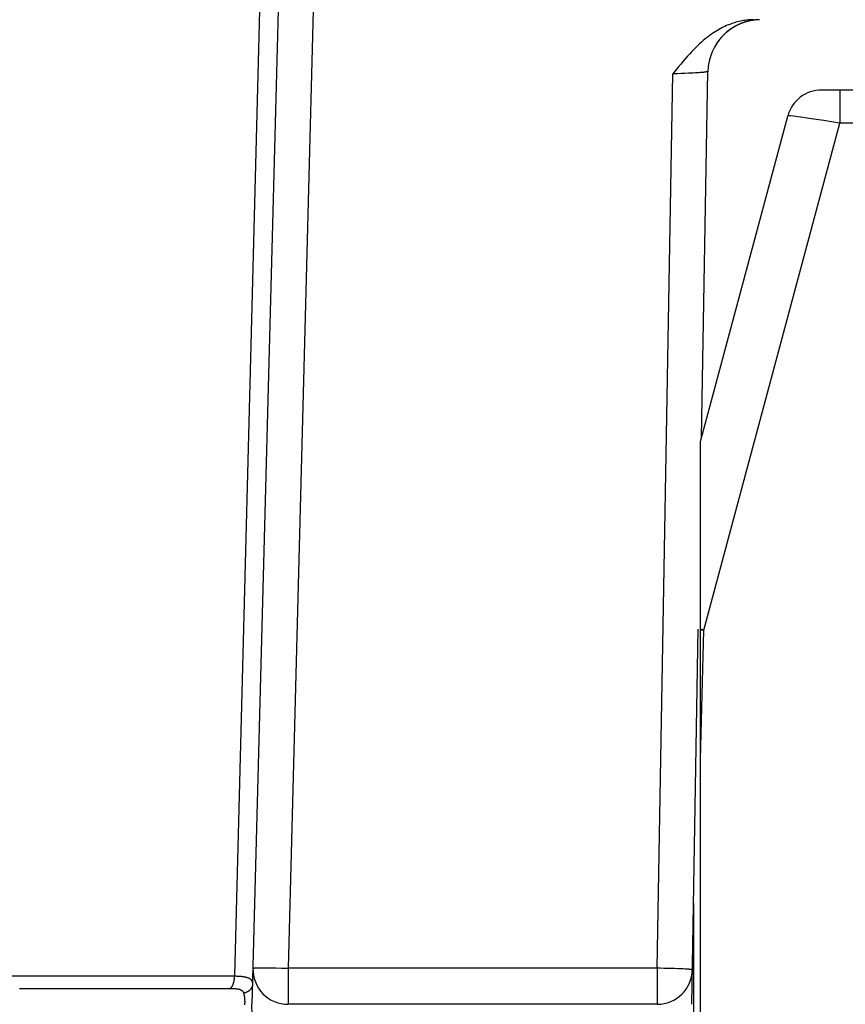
# Model space of a CAD drawing. Header units: millimetres. Extents: x 2060 to 2634, y 1467 to 1764.
# Tile 48 of 64: x 2546.67 to 2548.54, y 1571.52 to 1573.76. Entities that reach past the tile are written whole.
import ezdxf

# ---------------------------------------------------------------- set-up
doc = ezdxf.new("R2010")
doc.units = ezdxf.units.MM

msp = doc.modelspace()

# ---------------------------------------------------------------- linework, layer by layer
at = {"linetype": 'Continuous'}
for p, q in [((2547.2145, 1573.9192), (2547.1533, 1571.5815)), ((2547.2563, 1573.9192), (2547.1934, 1571.5171)), ((2547.3363, 1573.9192), (2547.2755, 1571.5992)), ((2548.3284, 1573.7569), (2548.325, 1573.7567)), ((2548.3317, 1573.757), (2548.3284, 1573.7569)), ((2548.335, 1573.7571), (2548.3317, 1573.757)), ((2548.3427, 1573.7568), (2548.3419, 1573.7568)), ((2548.3432, 1573.7569), (2548.3426, 1573.7568)), ((2548.3438, 1573.7569), (2548.3431, 1573.7568)), ((2548.3443, 1573.7569), (2548.3436, 1573.7569)), ((2548.3448, 1573.7569), (2548.3442, 1573.7569)), ((2548.3454, 1573.757), (2548.3447, 1573.7569)), ((2548.3466, 1573.757), (2548.3454, 1573.757)), ((2548.3474, 1573.757), (2548.3465, 1573.757)), ((2548.258, 1573.7363), (2548.2542, 1573.7342)), ((2548.2617, 1573.7383), (2548.258, 1573.7363)), ((2548.2653, 1573.7401), (2548.2617, 1573.7383)), ((2548.269, 1573.7419), (2548.2653, 1573.7401)), ((2548.2726, 1573.7435), (2548.269, 1573.7419)), ((2548.2762, 1573.745), (2548.2726, 1573.7435)), ((2548.2798, 1573.7465), (2548.2762, 1573.745)), ((2548.2834, 1573.7478), (2548.2798, 1573.7465)), ((2548.2804, 1573.7345), (2548.2798, 1573.7341)), ((2548.2809, 1573.7349), (2548.2802, 1573.7344)), ((2548.2814, 1573.7352), (2548.2806, 1573.7347)), ((2548.2819, 1573.7356), (2548.2814, 1573.7352)), ((2548.2824, 1573.7359), (2548.2818, 1573.7355)), ((2548.2829, 1573.7362), (2548.2822, 1573.7358)), ((2548.2834, 1573.7366), (2548.2826, 1573.7361)), ((2548.2838, 1573.7369), (2548.283, 1573.7363)), ((2548.2869, 1573.749), (2548.2834, 1573.7478)), ((2548.2843, 1573.7372), (2548.2838, 1573.7369)), ((2548.2848, 1573.7375), (2548.2842, 1573.7371)), ((2548.2853, 1573.7379), (2548.2846, 1573.7374)), ((2548.2858, 1573.7382), (2548.285, 1573.7376)), ((2548.2863, 1573.7385), (2548.2858, 1573.7382)), ((2548.2868, 1573.7388), (2548.2862, 1573.7384)), ((2548.2872, 1573.7391), (2548.2865, 1573.7387)), ((2548.2905, 1573.7502), (2548.2869, 1573.749)), ((2548.2877, 1573.7394), (2548.2869, 1573.7389)), ((2548.2882, 1573.7397), (2548.2873, 1573.7391)), ((2548.2887, 1573.74), (2548.2881, 1573.7396)), ((2548.2892, 1573.7403), (2548.2885, 1573.7399)), ((2548.2897, 1573.7405), (2548.2889, 1573.7401)), ((2548.2901, 1573.7408), (2548.2893, 1573.7403)), ((2548.2906, 1573.7411), (2548.2901, 1573.7408)), ((2548.294, 1573.7512), (2548.2905, 1573.7502)), ((2548.2911, 1573.7414), (2548.2905, 1573.741)), ((2548.2916, 1573.7417), (2548.2908, 1573.7412)), ((2548.2921, 1573.7419), (2548.2912, 1573.7415)), ((2548.2926, 1573.7422), (2548.292, 1573.7419)), ((2548.2931, 1573.7425), (2548.2924, 1573.7421)), ((2548.2935, 1573.7427), (2548.2928, 1573.7423)), ((2548.294, 1573.743), (2548.2932, 1573.7425)), ((2548.2945, 1573.7432), (2548.2939, 1573.7429)), ((2548.2975, 1573.7522), (2548.294, 1573.7512)), ((2548.295, 1573.7435), (2548.2943, 1573.7431)), ((2548.2955, 1573.7437), (2548.2947, 1573.7434)), ((2548.296, 1573.744), (2548.2951, 1573.7436)), ((2548.2964, 1573.7442), (2548.2959, 1573.7439)), ((2548.2969, 1573.7445), (2548.2962, 1573.7441)), ((2548.2974, 1573.7447), (2548.2966, 1573.7443)), ((2548.2979, 1573.745), (2548.297, 1573.7445)), ((2548.301, 1573.753), (2548.2975, 1573.7522)), ((2548.2984, 1573.7452), (2548.2978, 1573.7449)), ((2548.2988, 1573.7454), (2548.2981, 1573.7451)), ((2548.2993, 1573.7456), (2548.2985, 1573.7453)), ((2548.2998, 1573.7459), (2548.2989, 1573.7454)), ((2548.3003, 1573.7461), (2548.2997, 1573.7458)), ((2548.3008, 1573.7463), (2548.3, 1573.746)), ((2548.3012, 1573.7465), (2548.3004, 1573.7462)), ((2548.3045, 1573.7538), (2548.301, 1573.753)), ((2548.3017, 1573.7467), (2548.3012, 1573.7465)), ((2548.3023, 1573.747), (2548.3016, 1573.7467)), ((2548.3031, 1573.7473), (2548.3022, 1573.747)), ((2548.3036, 1573.7476), (2548.3027, 1573.7472)), ((2548.3042, 1573.7478), (2548.3034, 1573.7475)), ((2548.3049, 1573.7481), (2548.3041, 1573.7478)), ((2548.3079, 1573.7545), (2548.3045, 1573.7538)), ((2548.3055, 1573.7484), (2548.3046, 1573.748)), ((2548.3061, 1573.7486), (2548.3053, 1573.7483)), ((2548.307, 1573.7489), (2548.306, 1573.7486)), ((2548.3075, 1573.7491), (2548.3068, 1573.7489)), ((2548.3084, 1573.7495), (2548.3074, 1573.7491)), ((2548.3114, 1573.7551), (2548.3079, 1573.7545)), ((2548.309, 1573.7497), (2548.3083, 1573.7494)), ((2548.3098, 1573.75), (2548.3089, 1573.7496)), ((2548.3101, 1573.7501), (2548.3093, 1573.7498)), ((2548.3107, 1573.7503), (2548.3098, 1573.75)), ((2548.3112, 1573.7505), (2548.3105, 1573.7502)), ((2548.3121, 1573.7508), (2548.3112, 1573.7505)), ((2548.3148, 1573.7556), (2548.3114, 1573.7551)), ((2548.3127, 1573.751), (2548.312, 1573.7507)), ((2548.3135, 1573.7513), (2548.3126, 1573.751)), ((2548.3141, 1573.7515), (2548.3134, 1573.7512)), ((2548.3149, 1573.7517), (2548.314, 1573.7514)), ((2548.3154, 1573.7518), (2548.3145, 1573.7516)), ((2548.3182, 1573.7561), (2548.3148, 1573.7556)), ((2548.3159, 1573.752), (2548.3152, 1573.7518)), ((2548.3168, 1573.7523), (2548.3158, 1573.752)), ((2548.3174, 1573.7524), (2548.3167, 1573.7522)), ((2548.3181, 1573.7526), (2548.3172, 1573.7524)), ((2548.319, 1573.7529), (2548.3181, 1573.7526)), ((2548.3185, 1573.7527), (2548.3181, 1573.7526)), ((2548.3216, 1573.7564), (2548.3182, 1573.7561)), ((2548.3195, 1573.753), (2548.3188, 1573.7528)), ((2548.3204, 1573.7533), (2548.3195, 1573.753)), ((2548.3209, 1573.7534), (2548.3202, 1573.7532)), ((2548.3216, 1573.7536), (2548.3209, 1573.7534)), ((2548.3222, 1573.7537), (2548.3213, 1573.7535)), ((2548.325, 1573.7567), (2548.3216, 1573.7564)), ((2548.3227, 1573.7538), (2548.322, 1573.7537)), ((2548.3235, 1573.754), (2548.3226, 1573.7538)), ((2548.3241, 1573.7541), (2548.3234, 1573.754)), ((2548.3249, 1573.7543), (2548.324, 1573.7541)), ((2548.3254, 1573.7544), (2548.3248, 1573.7543)), ((2548.3262, 1573.7546), (2548.3253, 1573.7544)), ((2548.3268, 1573.7547), (2548.3261, 1573.7546)), ((2548.3275, 1573.7549), (2548.3266, 1573.7547)), ((2548.3283, 1573.755), (2548.3275, 1573.7549)), ((2548.3288, 1573.7551), (2548.3282, 1573.755)), ((2548.3296, 1573.7553), (2548.3288, 1573.7551)), ((2548.3302, 1573.7553), (2548.3295, 1573.7552)), ((2548.3309, 1573.7555), (2548.33, 1573.7553)), ((2548.3315, 1573.7556), (2548.3308, 1573.7555)), ((2548.3322, 1573.7557), (2548.3313, 1573.7555)), ((2548.3328, 1573.7558), (2548.3321, 1573.7557)), ((2548.3334, 1573.7559), (2548.3326, 1573.7557)), ((2548.3341, 1573.7559), (2548.3334, 1573.7559)), ((2548.3347, 1573.756), (2548.3338, 1573.7559)), ((2548.3354, 1573.7561), (2548.3346, 1573.756)), ((2548.3359, 1573.7562), (2548.3353, 1573.7561)), ((2548.3366, 1573.7563), (2548.3358, 1573.7562)), ((2548.3371, 1573.7563), (2548.3365, 1573.7563)), ((2548.3377, 1573.7564), (2548.337, 1573.7563)), ((2548.3383, 1573.7565), (2548.3377, 1573.7564)), ((2548.3389, 1573.7565), (2548.3381, 1573.7564)), ((2548.3395, 1573.7566), (2548.3388, 1573.7565)), ((2548.3397, 1573.7566), (2548.3392, 1573.7565)), ((2548.3403, 1573.7566), (2548.3395, 1573.7566)), ((2548.3408, 1573.7567), (2548.3402, 1573.7566)), ((2548.3415, 1573.7567), (2548.3408, 1573.7567)), ((2548.3421, 1573.7568), (2548.3414, 1573.7567)), ((2548.2234, 1573.7127), (2548.2194, 1573.7094)), ((2548.2274, 1573.7159), (2548.2234, 1573.7127)), ((2548.2313, 1573.719), (2548.2274, 1573.7159)), ((2548.2352, 1573.7219), (2548.2313, 1573.719)), ((2548.2391, 1573.7246), (2548.2352, 1573.7219)), ((2548.2429, 1573.7272), (2548.2391, 1573.7246)), ((2548.2467, 1573.7297), (2548.2429, 1573.7272)), ((2548.2505, 1573.732), (2548.2467, 1573.7297)), ((2548.2542, 1573.7342), (2548.2505, 1573.732)), ((2548.2571, 1573.7124), (2548.2564, 1573.7116)), ((2548.2576, 1573.7131), (2548.2569, 1573.7123)), ((2548.2582, 1573.7138), (2548.2575, 1573.713)), ((2548.2587, 1573.7145), (2548.258, 1573.7137)), ((2548.2593, 1573.7152), (2548.2586, 1573.7143)), ((2548.2599, 1573.7158), (2548.2592, 1573.715)), ((2548.2604, 1573.7164), (2548.2597, 1573.7156)), ((2548.261, 1573.7171), (2548.2603, 1573.7163)), ((2548.2615, 1573.7177), (2548.2608, 1573.7169)), ((2548.2621, 1573.7183), (2548.2614, 1573.7175)), ((2548.2626, 1573.7189), (2548.2619, 1573.7181)), ((2548.2632, 1573.7195), (2548.2625, 1573.7187)), ((2548.2637, 1573.72), (2548.2631, 1573.7193)), ((2548.2643, 1573.7206), (2548.2636, 1573.7199)), ((2548.2648, 1573.7212), (2548.2642, 1573.7205)), ((2548.2653, 1573.7217), (2548.2647, 1573.7211)), ((2548.2659, 1573.7222), (2548.2653, 1573.7216)), ((2548.2664, 1573.7227), (2548.2658, 1573.7222)), ((2548.2669, 1573.7232), (2548.2663, 1573.7227)), ((2548.2674, 1573.7237), (2548.2669, 1573.7232)), ((2548.2679, 1573.7242), (2548.2674, 1573.7237)), ((2548.2684, 1573.7247), (2548.2679, 1573.7242)), ((2548.2693, 1573.7255), (2548.2684, 1573.7247)), ((2548.2688, 1573.7251), (2548.2684, 1573.7246)), ((2548.2698, 1573.7259), (2548.269, 1573.7252)), ((2548.2702, 1573.7263), (2548.2695, 1573.7256)), ((2548.2707, 1573.7267), (2548.27, 1573.7261)), ((2548.2711, 1573.7271), (2548.2705, 1573.7266)), ((2548.2715, 1573.7275), (2548.271, 1573.727)), ((2548.272, 1573.7279), (2548.2715, 1573.7274)), ((2548.2728, 1573.7286), (2548.272, 1573.7279)), ((2548.2724, 1573.7282), (2548.272, 1573.7279)), ((2548.2732, 1573.7289), (2548.2725, 1573.7283)), ((2548.2737, 1573.7293), (2548.273, 1573.7287)), ((2548.2741, 1573.7296), (2548.2735, 1573.7292)), ((2548.2745, 1573.73), (2548.274, 1573.7296)), ((2548.275, 1573.7304), (2548.2745, 1573.73)), ((2548.2755, 1573.7308), (2548.2749, 1573.7303)), ((2548.276, 1573.7312), (2548.2753, 1573.7307)), ((2548.2765, 1573.7316), (2548.2757, 1573.731)), ((2548.277, 1573.732), (2548.2761, 1573.7313)), ((2548.2775, 1573.7323), (2548.277, 1573.732)), ((2548.278, 1573.7327), (2548.2774, 1573.7323)), ((2548.2785, 1573.7331), (2548.2778, 1573.7326)), ((2548.2789, 1573.7335), (2548.2782, 1573.7329)), ((2548.2794, 1573.7338), (2548.2786, 1573.7332)), ((2548.2799, 1573.7342), (2548.2794, 1573.7338)), ((2548.2027, 1573.694), (2548.1983, 1573.6895)), ((2548.207, 1573.6981), (2548.2027, 1573.694)), ((2548.2112, 1573.7021), (2548.207, 1573.6981)), ((2548.2153, 1573.7058), (2548.2112, 1573.7021)), ((2548.2194, 1573.7094), (2548.2153, 1573.7058)), ((2548.252, 1573.7057), (2548.2515, 1573.705)), ((2548.2525, 1573.7065), (2548.252, 1573.7057)), ((2548.2531, 1573.7073), (2548.2525, 1573.7065)), ((2548.2537, 1573.708), (2548.2531, 1573.7072)), ((2548.2542, 1573.7088), (2548.2537, 1573.708)), ((2548.2548, 1573.7096), (2548.2542, 1573.7088)), ((2548.2554, 1573.7103), (2548.2547, 1573.7095)), ((2548.2559, 1573.711), (2548.2553, 1573.7102)), ((2548.2565, 1573.7117), (2548.2558, 1573.7109)), ((2548.1791, 1573.6686), (2548.1739, 1573.6625)), ((2548.1841, 1573.6743), (2548.1791, 1573.6686)), ((2548.189, 1573.6797), (2548.1841, 1573.6743)), ((2548.1937, 1573.6848), (2548.189, 1573.6797)), ((2548.1983, 1573.6895), (2548.1937, 1573.6848)), ((2548.1627, 1573.649), (2548.1566, 1573.6417)), ((2548.1684, 1573.6559), (2548.1627, 1573.649)), ((2548.1739, 1573.6625), (2548.1684, 1573.6559)), ((2548.1148, 1571.5992), (2548.1503, 1573.6339)), ((2548.1566, 1573.6417), (2548.1503, 1573.6339)), ((2548.1611, 1573.6342), (2548.1503, 1573.6339)), ((2548.1696, 1573.6345), (2548.1611, 1573.6342)), ((2548.1779, 1573.6348), (2548.1696, 1573.6345)), ((2548.1859, 1573.6352), (2548.1779, 1573.6348)), ((2548.1916, 1573.6355), (2548.1859, 1573.6352)), ((2548.197, 1573.6357), (2548.1916, 1573.6355)), ((2548.2022, 1573.636), (2548.197, 1573.6357)), ((2548.2069, 1573.6363), (2548.2022, 1573.636)), ((2548.2099, 1573.6365), (2548.2069, 1573.6363)), ((2548.2127, 1573.6367), (2548.2099, 1573.6365)), ((2548.2154, 1573.6369), (2548.2127, 1573.6367)), ((2548.2178, 1573.6371), (2548.2154, 1573.6369)), ((2548.2159, 1572.8064), (2548.2304, 1573.6392)), ((2548.22, 1573.6373), (2548.2178, 1573.6371)), ((2548.2211, 1573.6374), (2548.22, 1573.6373)), ((2548.2221, 1573.6375), (2548.2211, 1573.6374)), ((2548.223, 1573.6377), (2548.2221, 1573.6375)), ((2548.2239, 1573.6378), (2548.223, 1573.6377)), ((2548.2247, 1573.6379), (2548.2239, 1573.6378)), ((2548.2255, 1573.638), (2548.2247, 1573.6379)), ((2548.2262, 1573.6381), (2548.2255, 1573.638)), ((2548.2269, 1573.6382), (2548.2262, 1573.6381)), ((2548.2275, 1573.6382), (2548.2269, 1573.6382)), ((2548.2281, 1573.6383), (2548.2275, 1573.6382)), ((2548.2286, 1573.6384), (2548.2281, 1573.6383)), ((2548.229, 1573.6385), (2548.2286, 1573.6384)), ((2548.2294, 1573.6386), (2548.229, 1573.6385)), ((2548.2297, 1573.6387), (2548.2294, 1573.6386)), ((2548.23, 1573.6388), (2548.2297, 1573.6387)), ((2548.2302, 1573.6389), (2548.23, 1573.6388)), ((2548.2303, 1573.639), (2548.2302, 1573.6389)), ((2548.2304, 1573.6391), (2548.2303, 1573.639)), ((2548.2304, 1573.6392), (2548.2304, 1573.6391)), ((2548.6637, 1573.5971), (2548.4891, 1573.5971)), ((2548.53, 1573.5971), (2548.53, 1573.5213)), ((2548.2134, 1572.7971), (2548.4119, 1573.5378)), ((2548.4135, 1573.5381), (2548.4119, 1573.5378)), ((2548.4179, 1573.538), (2548.4135, 1573.5381)), ((2548.425, 1573.5373), (2548.4179, 1573.538)), ((2548.4347, 1573.5362), (2548.425, 1573.5373)), ((2548.4467, 1573.5346), (2548.4347, 1573.5362)), ((2548.4608, 1573.5325), (2548.4467, 1573.5346)), ((2548.2211, 1572.3685), (2548.53, 1573.5213)), ((2548.4765, 1573.5301), (2548.4608, 1573.5325)), ((2548.4936, 1573.5274), (2548.4765, 1573.5301)), ((2548.5115, 1573.5244), (2548.4936, 1573.5274)), ((2548.53, 1573.5213), (2548.5115, 1573.5244)), ((2548.6712, 1573.5213), (2548.53, 1573.5213)), ((2548.2134, 1568.5171), (2548.2134, 1572.7971)), ((2548.1934, 1571.5171), (2548.2083, 1572.3706)), ((2548.2211, 1572.3685), (2548.2134, 1572.3705)), ((2548.2211, 1572.3685), (2548.2134, 1572.3686)), ((2548.2134, 1572.0742), (2548.2211, 1572.3685)), ((2548.1974, 1571.7462), (2548.1974, 1571.2879)), ((2547.1956, 1571.5992), (2547.1957, 1571.5993)), ((2547.1956, 1571.5992), (2547.1956, 1571.5992)), ((2547.1957, 1571.5993), (2547.1958, 1571.5993)), ((2547.1958, 1571.5993), (2547.196, 1571.5994)), ((2547.196, 1571.5994), (2547.1963, 1571.5994)), ((2547.1963, 1571.5994), (2547.1966, 1571.5995)), ((2547.1966, 1571.5995), (2547.197, 1571.5995)), ((2547.197, 1571.5995), (2547.1974, 1571.5996)), ((2547.1974, 1571.5996), (2547.1979, 1571.5996)), ((2547.1979, 1571.5996), (2547.1985, 1571.5996)), ((2547.1985, 1571.5996), (2547.1991, 1571.5997)), ((2547.1991, 1571.5997), (2547.1998, 1571.5997)), ((2547.1998, 1571.5997), (2547.2005, 1571.5998)), ((2547.2005, 1571.5998), (2547.2013, 1571.5998)), ((2547.2013, 1571.5998), (2547.2021, 1571.5998)), ((2547.2021, 1571.5998), (2547.2039, 1571.5999)), ((2547.2039, 1571.5999), (2547.2059, 1571.5999)), ((2547.2059, 1571.5999), (2547.2082, 1571.6)), ((2547.2082, 1571.6), (2547.2119, 1571.6)), ((2547.2119, 1571.6), (2547.216, 1571.6)), ((2547.216, 1571.6), (2547.2206, 1571.6)), ((2547.2206, 1571.6), (2547.2272, 1571.6)), ((2547.2272, 1571.6), (2547.2362, 1571.5999)), ((2547.2362, 1571.5999), (2547.248, 1571.5998)), ((2547.248, 1571.5998), (2547.2605, 1571.5995)), ((2547.2605, 1571.5995), (2547.2755, 1571.5992)), ((2548.1148, 1571.5992), (2547.2755, 1571.5992)), ((2547.2755, 1571.5992), (2547.2755, 1571.5171)), ((2548.1213, 1571.599), (2548.1148, 1571.5992)), ((2548.1148, 1571.5992), (2548.1148, 1571.5171)), ((2548.1299, 1571.5989), (2548.1213, 1571.599)), ((2548.1383, 1571.5987), (2548.1299, 1571.5989)), ((2548.1464, 1571.5984), (2548.1383, 1571.5987)), ((2548.1542, 1571.5982), (2548.1464, 1571.5984)), ((2548.1615, 1571.598), (2548.1542, 1571.5982)), ((2548.1682, 1571.5977), (2548.1615, 1571.598)), ((2548.1743, 1571.5974), (2548.1682, 1571.5977)), ((2548.1785, 1571.5972), (2548.1743, 1571.5974)), ((2548.1822, 1571.597), (2548.1785, 1571.5972)), ((2548.1844, 1571.5969), (2548.1822, 1571.597)), ((2548.1865, 1571.5968), (2548.1844, 1571.5969)), ((2548.1883, 1571.5966), (2548.1865, 1571.5968)), ((2548.1891, 1571.5965), (2548.1883, 1571.5966)), ((2548.1899, 1571.5965), (2548.1891, 1571.5965)), ((2548.1906, 1571.5964), (2548.1899, 1571.5965)), ((2548.1913, 1571.5964), (2548.1906, 1571.5964)), ((2548.1919, 1571.5963), (2548.1913, 1571.5964)), ((2548.1924, 1571.5962), (2548.1919, 1571.5963)), ((2548.1929, 1571.5962), (2548.1924, 1571.5962)), ((2548.1933, 1571.5961), (2548.1929, 1571.5962)), ((2548.1937, 1571.596), (2548.1933, 1571.5961)), ((2548.194, 1571.596), (2548.1937, 1571.596)), ((2548.1943, 1571.5959), (2548.194, 1571.596)), ((2548.1945, 1571.5958), (2548.1943, 1571.5959)), ((2548.1947, 1571.5958), (2548.1945, 1571.5958)), ((2548.1947, 1571.5957), (2548.1947, 1571.5958)), ((2548.1948, 1571.5957), (2548.1947, 1571.5957)), ((2548.1947, 1571.5929), (2548.1947, 1571.5902)), ((2548.1947, 1571.5902), (2548.1947, 1571.5887)), ((2546.5933, 1571.5815), (2547.1533, 1571.5815)), ((2547.1498, 1571.5621), (2547.1495, 1571.5613)), ((2547.1502, 1571.563), (2547.1498, 1571.5621)), ((2547.1505, 1571.5639), (2547.1502, 1571.563)), ((2547.1508, 1571.5648), (2547.1505, 1571.5639)), ((2547.1511, 1571.5658), (2547.1508, 1571.5648)), ((2547.1513, 1571.5667), (2547.1511, 1571.5658)), ((2547.1516, 1571.5677), (2547.1513, 1571.5667)), ((2547.1518, 1571.5687), (2547.1516, 1571.5677)), ((2547.152, 1571.5697), (2547.1518, 1571.5687)), ((2547.1522, 1571.5707), (2547.152, 1571.5697)), ((2547.1524, 1571.5718), (2547.1522, 1571.5707)), ((2547.1526, 1571.5728), (2547.1524, 1571.5718)), ((2547.1527, 1571.5739), (2547.1526, 1571.5728)), ((2547.1529, 1571.575), (2547.1527, 1571.5739)), ((2547.153, 1571.576), (2547.1529, 1571.575)), ((2547.1531, 1571.5771), (2547.153, 1571.576)), ((2547.1532, 1571.5793), (2547.1531, 1571.5782)), ((2547.1531, 1571.5782), (2547.1531, 1571.5771)), ((2547.1533, 1571.5815), (2547.1532, 1571.5804)), ((2547.1532, 1571.5804), (2547.1532, 1571.5793)), ((2547.1533, 1571.5815), (2547.1551, 1571.5815)), ((2547.1551, 1571.5815), (2547.1569, 1571.5815)), ((2547.1569, 1571.5815), (2547.1587, 1571.5814)), ((2547.1587, 1571.5814), (2547.1604, 1571.5814)), ((2547.1604, 1571.5814), (2547.1621, 1571.5813)), ((2547.1621, 1571.5813), (2547.1638, 1571.5812)), ((2547.1638, 1571.5812), (2547.1654, 1571.5811)), ((2547.1654, 1571.5811), (2547.167, 1571.581)), ((2547.167, 1571.581), (2547.1686, 1571.5808)), ((2547.1686, 1571.5808), (2547.1701, 1571.5807)), ((2547.1701, 1571.5807), (2547.1715, 1571.5805)), ((2547.1715, 1571.5805), (2547.173, 1571.5803)), ((2547.173, 1571.5803), (2547.1743, 1571.5801)), ((2547.1743, 1571.5801), (2547.1757, 1571.5799)), ((2547.1757, 1571.5799), (2547.177, 1571.5796)), ((2547.177, 1571.5796), (2547.1783, 1571.5794)), ((2547.1783, 1571.5794), (2547.1795, 1571.5791)), ((2547.1795, 1571.5791), (2547.1807, 1571.5788)), ((2547.1807, 1571.5788), (2547.1818, 1571.5784)), ((2547.1818, 1571.5784), (2547.1829, 1571.5781)), ((2547.1829, 1571.5781), (2547.1839, 1571.5777)), ((2547.1839, 1571.5777), (2547.1849, 1571.5773)), ((2547.1849, 1571.5773), (2547.1859, 1571.5769)), ((2547.1859, 1571.5769), (2547.1867, 1571.5764)), ((2547.1867, 1571.5764), (2547.1876, 1571.576)), ((2547.1876, 1571.576), (2547.1884, 1571.5755)), ((2547.1884, 1571.5755), (2547.1891, 1571.575)), ((2547.1891, 1571.575), (2547.1898, 1571.5745)), ((2547.1898, 1571.5745), (2547.1904, 1571.5739)), ((2547.1904, 1571.5739), (2547.191, 1571.5734)), ((2547.191, 1571.5734), (2547.1915, 1571.5728)), ((2547.1915, 1571.5728), (2547.192, 1571.5721)), ((2547.192, 1571.5721), (2547.1924, 1571.5715)), ((2547.1924, 1571.5715), (2547.1928, 1571.5708)), ((2547.1928, 1571.5708), (2547.1932, 1571.57)), ((2547.1932, 1571.57), (2547.1935, 1571.5692)), ((2547.1935, 1571.5692), (2547.1938, 1571.5684)), ((2547.1938, 1571.5684), (2547.194, 1571.5676)), ((2547.194, 1571.5676), (2547.1942, 1571.5667)), ((2547.1942, 1571.5667), (2547.1944, 1571.5658)), ((2547.1944, 1571.5658), (2547.1945, 1571.5648)), ((2547.1945, 1571.5648), (2547.1945, 1571.5638)), ((2547.1945, 1571.5638), (2547.1946, 1571.5627)), ((2547.1946, 1571.5627), (2547.1946, 1571.5616)), ((2546.6648, 1571.5534), (2546.6745, 1571.5534)), ((2546.6745, 1571.5534), (2547.1444, 1571.5534)), ((2547.1449, 1571.5538), (2547.1444, 1571.5534)), ((2547.1444, 1571.5534), (2547.1463, 1571.5533)), ((2547.1454, 1571.5544), (2547.1449, 1571.5538)), ((2547.1458, 1571.5549), (2547.1454, 1571.5544)), ((2547.1463, 1571.5555), (2547.1458, 1571.5549)), ((2547.1467, 1571.5561), (2547.1463, 1571.5555)), ((2547.1463, 1571.5533), (2547.1482, 1571.5533)), ((2547.1472, 1571.5568), (2547.1467, 1571.5561)), ((2547.1476, 1571.5574), (2547.1472, 1571.5568)), ((2547.148, 1571.5582), (2547.1476, 1571.5574)), ((2547.1484, 1571.5589), (2547.148, 1571.5582)), ((2547.1482, 1571.5533), (2547.15, 1571.5532)), ((2547.1488, 1571.5597), (2547.1484, 1571.5589)), ((2547.1491, 1571.5605), (2547.1488, 1571.5597)), ((2547.1495, 1571.5613), (2547.1491, 1571.5605)), ((2547.15, 1571.5532), (2547.1516, 1571.5532)), ((2547.1516, 1571.5532), (2547.1533, 1571.5531)), ((2547.1533, 1571.5531), (2547.1548, 1571.5529)), ((2547.1548, 1571.5529), (2547.1563, 1571.5528)), ((2547.1563, 1571.5528), (2547.1577, 1571.5526)), ((2547.1577, 1571.5526), (2547.1591, 1571.5524)), ((2547.1591, 1571.5524), (2547.1603, 1571.5522)), ((2547.1603, 1571.5522), (2547.1615, 1571.552)), ((2547.1615, 1571.552), (2547.1627, 1571.5517)), ((2547.1627, 1571.5517), (2547.1637, 1571.5514)), ((2547.1637, 1571.5514), (2547.1647, 1571.5512)), ((2547.1647, 1571.5512), (2547.1657, 1571.5509)), ((2547.1657, 1571.5509), (2547.1666, 1571.5505)), ((2547.1666, 1571.5505), (2547.1674, 1571.5502)), ((2547.1674, 1571.5502), (2547.1681, 1571.5498)), ((2547.1681, 1571.5498), (2547.1688, 1571.5495)), ((2547.1688, 1571.5495), (2547.1695, 1571.5491)), ((2547.1695, 1571.5491), (2547.1701, 1571.5487)), ((2547.1701, 1571.5487), (2547.1706, 1571.5483)), ((2547.1706, 1571.5483), (2547.1711, 1571.5479)), ((2547.1711, 1571.5479), (2547.1716, 1571.5474)), ((2547.1716, 1571.5474), (2547.172, 1571.547)), ((2547.172, 1571.547), (2547.1724, 1571.5465)), ((2547.1724, 1571.5465), (2547.1728, 1571.546)), ((2547.1728, 1571.546), (2547.1731, 1571.5455)), ((2547.1731, 1571.5455), (2547.1734, 1571.545)), ((2547.1734, 1571.545), (2547.1736, 1571.5445)), ((2547.1736, 1571.5445), (2547.1739, 1571.5439)), ((2547.1739, 1571.5439), (2547.1741, 1571.5434)), ((2547.1741, 1571.5434), (2547.1743, 1571.5428)), ((2547.1743, 1571.5428), (2547.1744, 1571.5423)), ((2547.1755, 1571.5425), (2547.1744, 1571.5423)), ((2547.1744, 1571.5423), (2547.1747, 1571.5413)), ((2547.1747, 1571.5413), (2547.1749, 1571.5404)), ((2547.1749, 1571.5404), (2547.1751, 1571.5395)), ((2547.1751, 1571.5395), (2547.1753, 1571.5385)), ((2547.1765, 1571.5428), (2547.1755, 1571.5425)), ((2547.1774, 1571.5432), (2547.1765, 1571.5428)), ((2547.1784, 1571.5435), (2547.1774, 1571.5432)), ((2547.1794, 1571.5439), (2547.1784, 1571.5435)), ((2547.1803, 1571.5443), (2547.1794, 1571.5439)), ((2547.1812, 1571.5447), (2547.1803, 1571.5443)), ((2547.1821, 1571.5451), (2547.1812, 1571.5447)), ((2547.183, 1571.5455), (2547.1821, 1571.5451)), ((2547.1838, 1571.546), (2547.183, 1571.5455)), ((2547.1846, 1571.5465), (2547.1838, 1571.546)), ((2547.1854, 1571.547), (2547.1846, 1571.5465)), ((2547.1862, 1571.5475), (2547.1854, 1571.547)), ((2547.1869, 1571.5481), (2547.1862, 1571.5475)), ((2547.1876, 1571.5486), (2547.1869, 1571.5481)), ((2547.1883, 1571.5492), (2547.1876, 1571.5486)), ((2547.1889, 1571.5498), (2547.1883, 1571.5492)), ((2547.1895, 1571.5504), (2547.1889, 1571.5498)), ((2547.1901, 1571.5511), (2547.1895, 1571.5504)), ((2547.1906, 1571.5517), (2547.1901, 1571.5511)), ((2547.1912, 1571.5523), (2547.1906, 1571.5517)), ((2547.1916, 1571.553), (2547.1912, 1571.5523)), ((2547.1921, 1571.5537), (2547.1916, 1571.553)), ((2547.1925, 1571.5544), (2547.1921, 1571.5537)), ((2547.1929, 1571.5551), (2547.1925, 1571.5544)), ((2547.1932, 1571.5558), (2547.1929, 1571.5551)), ((2547.1935, 1571.5565), (2547.1932, 1571.5558)), ((2547.1938, 1571.5572), (2547.1935, 1571.5565)), ((2547.194, 1571.5579), (2547.1938, 1571.5572)), ((2547.1942, 1571.5586), (2547.194, 1571.5579)), ((2547.1943, 1571.5594), (2547.1942, 1571.5586)), ((2547.1945, 1571.5601), (2547.1943, 1571.5594)), ((2547.1946, 1571.5616), (2547.1945, 1571.5609)), ((2547.1945, 1571.5609), (2547.1945, 1571.5601)), ((2547.1753, 1571.5385), (2547.1755, 1571.5376)), ((2547.1755, 1571.5376), (2547.1756, 1571.5366)), ((2547.1756, 1571.5366), (2547.1758, 1571.5357)), ((2547.1758, 1571.5357), (2547.1759, 1571.5347)), ((2547.1759, 1571.5347), (2547.1761, 1571.5337)), ((2547.1761, 1571.5337), (2547.1762, 1571.5328)), ((2547.1762, 1571.5328), (2547.1763, 1571.5318)), ((2547.1763, 1571.5318), (2547.1764, 1571.5308)), ((2547.1764, 1571.5308), (2547.1765, 1571.5298)), ((2547.1765, 1571.5298), (2547.1765, 1571.5289)), ((2547.1765, 1571.5289), (2547.1766, 1571.5279)), ((2547.1766, 1571.5279), (2547.1767, 1571.5269)), ((2547.1767, 1571.5269), (2547.1767, 1571.5259)), ((2547.1767, 1571.5259), (2547.1767, 1571.5249)), ((2547.1767, 1571.5249), (2547.1768, 1571.5239)), ((2547.1768, 1571.52), (2547.1767, 1571.519)), ((2547.1767, 1571.519), (2547.1767, 1571.518)), ((2547.1767, 1571.518), (2547.1767, 1571.5171)), ((2547.1767, 1571.5171), (2547.1767, 1571.5161)), ((2547.1768, 1571.5239), (2547.1768, 1571.523)), ((2547.1768, 1571.523), (2547.1768, 1571.522)), ((2547.1768, 1571.522), (2547.1768, 1571.521)), ((2547.1768, 1571.521), (2547.1768, 1571.52)), ((2547.2322, 1570.0339), (2547.1934, 1571.5171)), ((2548.1148, 1571.5171), (2547.2755, 1571.5171))]:
    msp.add_line(p, q, dxfattribs=at)
for centre, radius, start, end in [((2548.3504, 1573.6371), 0.12, 92.1392, 179), ((2548.4891, 1573.5171), 0.08, 90, 165), ((2547.2755, 1571.5971), 0.08, 178.5, 270), ((2548.1148, 1571.5971), 0.08, 270, 359)]:
    msp.add_arc(centre, radius, start, end, dxfattribs=at)

doc.saveas('drawing.dxf')
